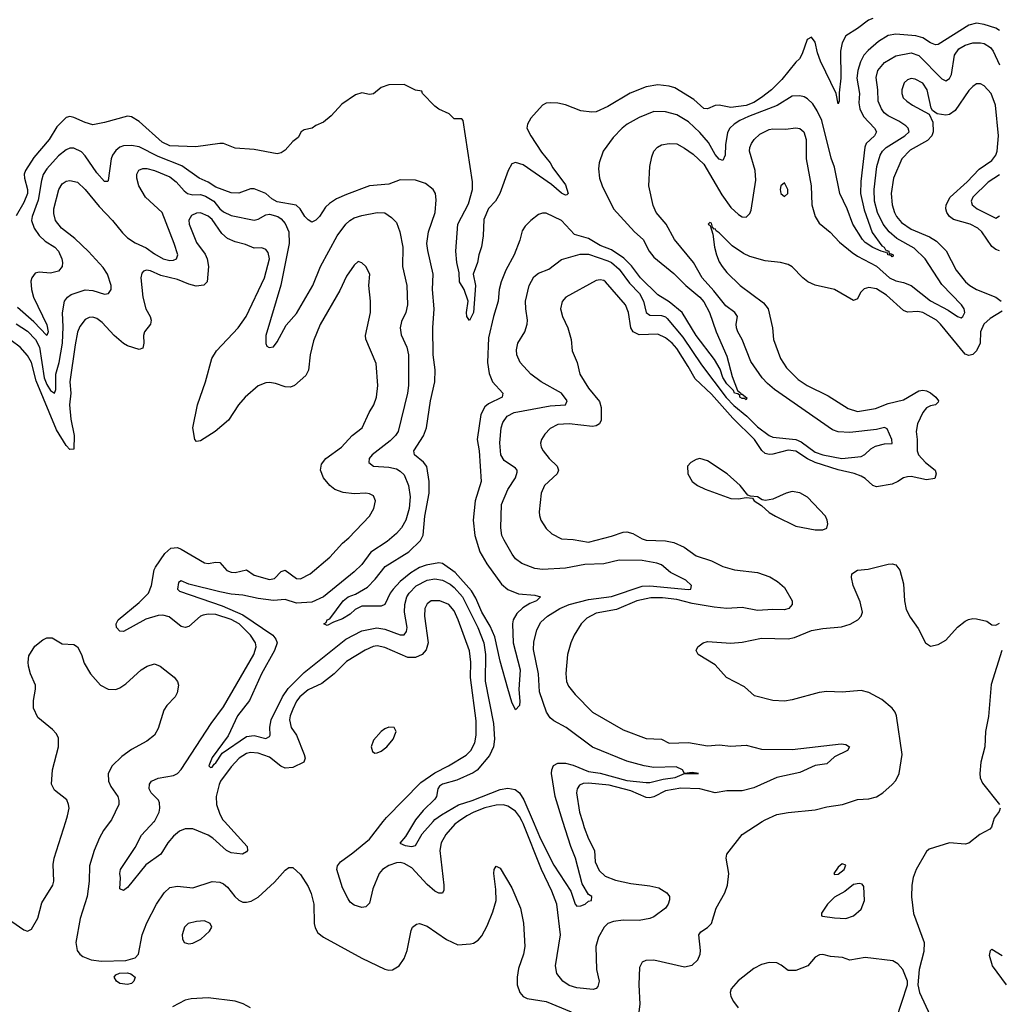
# Model space of a CAD drawing. Header units: inches. Extents: x 1473912 to 1647258, y 640388 to 773423.
# Tile 90 of 256: x 1483409 to 1488509, y 699049 to 704175. Entities that reach past the tile are written whole.
import ezdxf

# ---------------------------------------------------------------- set-up
doc = ezdxf.new("R2010")
doc.units = ezdxf.units.IN
doc.header["$MEASUREMENT"] = 0
doc.layers.add('B4689', color=7, linetype='Continuous')
doc.layers.add('B4780', color=7, linetype='Continuous')

msp = doc.modelspace()

# ---------------------------------------------------------------- linework, layer by layer
at = {"layer": 'B4689', "color": 5}
for points, elevation in [([(1483327.6, 699507.6), (1483430, 699436.8), (1483450, 699429.8), (1483470, 699440.4), (1483502.5, 699497.5), (1483523.3, 699576.7), (1483581.5, 699670), (1483586.2, 699690), (1483583.8, 699776.2), (1483587.5, 699810), (1483648.4, 700000)], 820), ([(1483879.7, 700000), (1483845.9, 699954.1), (1483824.4, 699915.6), (1483795.8, 699850), (1483772.8, 699770), (1483769.9, 699690), (1483759.3, 699610), (1483724.2, 699495.8), (1483701.8, 699370), (1483708.6, 699328.5), (1483721.1, 699310), (1483737.1, 699297.1), (1483780.2, 699280.2), (1483834.1, 699274.1), (1483962, 699277.9), (1484009.7, 699290.3), (1484027.3, 699310), (1484046.1, 699410), (1484070, 699472.3), (1484120.5, 699570), (1484160.9, 699630), (1484190, 699656.8), (1484230, 699663.2), (1484310, 699655), (1484410, 699687.5), (1484450, 699684.7), (1484470, 699675.8), (1484490, 699659.4), (1484529.5, 699609.5), (1484550, 699590.7), (1484570, 699581.4), (1484590, 699580.2), (1484614.1, 699585.9), (1484650, 699607.5), (1484735.8, 699684.2), (1484790, 699747.8), (1484810, 699762), (1484830, 699762), (1484870, 699724.2), (1484910, 699662), (1484926.1, 699626.1), (1484939.5, 699570), (1484940.9, 699470), (1484946.8, 699446.8), (1484961.7, 699421.7), (1484990, 699399.1), (1485190, 699289.3), (1485310, 699231.2), (1485330, 699226.6), (1485350, 699228.5), (1485383.5, 699250), (1485410, 699287.1), (1485425.1, 699330), (1485446.4, 699433.6), (1485454, 699450), (1485473.8, 699466.2), (1485490.3, 699469.7), (1485530, 699456), (1485630, 699385.6), (1485690, 699358.8), (1485756.3, 699363.7), (1485771.9, 699368.1), (1485796.3, 699383.7), (1485814.3, 699405.7), (1485842.4, 699457.6), (1485872.6, 699530), (1485888.6, 699588.6), (1485887.5, 699647.5), (1485877.1, 699730), (1485879.1, 699750), (1485890, 699769), (1485910, 699757.2), (1485970, 699655.1), (1486015.5, 699550), (1486031.9, 699471.9), (1486038.5, 699350), (1486031.4, 699310), (1486005.4, 699234.6), (1485998.2, 699190), (1485999, 699150), (1486012.7, 699110), (1486030.3, 699090.3), (1486050, 699078.7), (1486150, 699064.1), (1486279.8, 699010)], 820), ([(1484474.8, 700000), (1484592.2, 699870), (1484594.4, 699850), (1484590, 699842.4), (1484569.2, 699830.8), (1484510, 699837.2), (1484485.4, 699850), (1484413.9, 699913.9), (1484389.9, 699930), (1484310, 699961.9), (1484270, 699962.1), (1484240.5, 699950), (1484210, 699924.3), (1484179.6, 699890), (1484144.1, 699830), (1484064.6, 699775.4), (1483970, 699657), (1483950, 699641.4), (1483930, 699649.3), (1483933.4, 699706.6), (1483929.3, 699730), (1483933.1, 699750), (1484010, 699864.9), (1484043.6, 699930), (1484109.5, 700000)], 780), ([(1485693.4, 700000), (1485673.8, 699986.2), (1485626.8, 699933.2), (1485603.3, 699890), (1485596, 699850), (1485617.5, 699670), (1485616.6, 699643.4), (1485610, 699628.4), (1485590, 699627), (1485570, 699638), (1485530, 699672), (1485450, 699759.3), (1485410, 699782.7), (1485390, 699786.6), (1485370, 699785.3), (1485330, 699771.2), (1485297.9, 699750), (1485279.6, 699730), (1485246.9, 699650), (1485230, 699575.6), (1485210, 699555.6), (1485190, 699553.8), (1485150, 699564.5), (1485130, 699581.4), (1485118.5, 699598.5), (1485090, 699655.4), (1485059.9, 699750), (1485064, 699770), (1485078.3, 699790), (1485143.2, 699836.8), (1485230.6, 699909.4), (1485300.6, 700000)], 780), ([(1485463.7, 700000), (1485416.6, 699923.4), (1485388.2, 699888.2), (1485415.8, 699875.8), (1485450, 699870.8), (1485470, 699875.4), (1485504.2, 699935.8), (1485560.6, 700000)], 760), ([(1486338.4, 700000), (1486347.1, 699970), (1486370.6, 699910), (1486401, 699850), (1486404.3, 699790), (1486425.7, 699745.7), (1486456.8, 699716.8), (1486510, 699694.4), (1486590, 699677.2), (1486690, 699666.3), (1486735.2, 699655.2), (1486777.8, 699630), (1486791, 699610), (1486792.4, 699592.4), (1486785.4, 699570), (1486770, 699549.2), (1486710, 699504.7), (1486690, 699494.9), (1486634.2, 699485.8), (1486550, 699486.3), (1486499.9, 699480.1), (1486470.7, 699469.3), (1486452.3, 699450), (1486421.4, 699398.6), (1486407.7, 699350), (1486410.7, 699230), (1486424.7, 699170), (1486418.4, 699141.6), (1486409.5, 699130.5), (1486394.6, 699125.4), (1486310, 699135.4), (1486270, 699146.9), (1486236.5, 699170), (1486204.9, 699210), (1486198.7, 699250), (1486223.7, 699410), (1486204.7, 699570), (1486178.6, 699638.6), (1486125.9, 699750), (1486029.5, 699989.5), (1486024, 700000)], 780), ([(1486081.7, 700000), (1486119.2, 699910), (1486190, 699772.5), (1486277.3, 699637.3), (1486299.8, 699570), (1486310, 699560.7), (1486330, 699561.6), (1486352.4, 699570), (1486370, 699586), (1486384.7, 699590), (1486386.8, 699610), (1486370, 699620.5), (1486336.6, 699676.6), (1486301.9, 699810), (1486277.4, 699870), (1486236.8, 700000)], 760), ([(1486633.4, 699010), (1486638.2, 699050), (1486634.4, 699150), (1486637.8, 699242.2), (1486650.2, 699269.8), (1486670, 699278.7), (1486710, 699280.2), (1486870, 699244.9), (1486910, 699253.3), (1486939.4, 699280.6), (1486950.8, 699309.2), (1486952.4, 699330), (1486943.6, 699410), (1486953.9, 699426.1), (1486990, 699448.5), (1487010.2, 699470), (1487035.1, 699550), (1487078.9, 699630), (1487093, 699670), (1487099.7, 699730), (1487087, 699810), (1487090.4, 699830), (1487170, 699932.4), (1487274.8, 700000)], 820), ([(1488477.3, 700000), (1488468.7, 699971.3), (1488459.8, 699960.2), (1488406.9, 699933.1), (1488350, 699888.7), (1488330, 699882), (1488250, 699890.4), (1488142.8, 699857.2), (1488130, 699844.9), (1488076.2, 699750), (1488060.6, 699710), (1488052.6, 699670), (1488050.7, 699609.3), (1488062, 699522), (1488118, 699370), (1488116.1, 699323.9), (1488092, 699230), (1488084, 699150), (1488092.3, 699110), (1488148.2, 698990)], 820), ([(1488546.2, 699150), (1488473.8, 699250), (1488456.6, 699303.4), (1488462, 699330), (1488470, 699335.8), (1488523, 699303)], 780), ([(1487971.7, 698970), (1488031.3, 699150), (1488031.3, 699170), (1488006.8, 699230), (1487980.5, 699260.5), (1487954.9, 699274.9), (1487810, 699292.8), (1487730, 699278.3), (1487692.4, 699292.4), (1487630, 699298.6), (1487590, 699308.5), (1487573, 699307), (1487550, 699293.6), (1487510.9, 699249.1), (1487450, 699224.3), (1487410, 699224.7), (1487373.6, 699253.6), (1487350, 699264.6), (1487310, 699267.1), (1487270, 699256.8), (1487230, 699236.2), (1487148.5, 699171.5), (1487112.8, 699130), (1487107.2, 699110), (1487111.3, 699090), (1487124.2, 699064.2), (1487149.7, 699030)], 820), ([(1484610.2, 699030.2), (1484572.1, 699052.1), (1484530, 699064.8), (1484390, 699082.4), (1484302, 699078), (1484269.9, 699070.1), (1484204.6, 699035.4)], 820)]:
    msp.add_lwpolyline(points, dxfattribs=dict(at, elevation=elevation))
for points, elevation in [([(1487690, 699780.4), (1487670, 699763), (1487646.4, 699730), (1487650, 699725.5), (1487670, 699726.5), (1487700.3, 699750), (1487710, 699774)], 840), ([(1487778.4, 699678.4), (1487750, 699672.5), (1487703.7, 699636.3), (1487650, 699606.8), (1487613.8, 699570), (1487583.1, 699523.1), (1487582.8, 699510), (1487587.5, 699507.5), (1487650, 699498.9), (1487710, 699496.5), (1487750, 699508.8), (1487790, 699543.8), (1487806.3, 699590), (1487802.4, 699662.4), (1487794, 699674)], 840), ([(1484370, 699483.7), (1484330, 699480.9), (1484286, 699470), (1484266, 699450), (1484254.8, 699410), (1484256, 699390), (1484264.7, 699370), (1484290, 699364), (1484310, 699367.7), (1484351.3, 699388.7), (1484397.2, 699430), (1484409.2, 699450), (1484401.2, 699470)], 840), ([(1483970, 699152.3), (1483930, 699158.1), (1483911.9, 699170), (1483900.9, 699190), (1483910, 699202.6), (1483928.6, 699211.4), (1483970, 699212.1), (1483987.8, 699207.8), (1484010.1, 699190), (1484003.6, 699170), (1483990, 699157.8)], 820)]:
    msp.add_lwpolyline(points, close=True, dxfattribs=dict(at, elevation=elevation))
at = {"layer": 'B4780', "color": 5}
for points, elevation in [([(1487850, 704181.4), (1487827.2, 704172.7), (1487770.8, 704129.2), (1487709, 704091), (1487690, 704053.6), (1487682.5, 704010), (1487684.2, 703870), (1487674, 703794), (1487675.3, 703750), (1487670, 703737.2), (1487659.3, 703790), (1487578.1, 703958.1), (1487562.2, 704002.2), (1487550, 704057), (1487530, 704082.9), (1487508.1, 704071.9), (1487482.6, 703997.4), (1487468.2, 703970), (1487450, 703953.6), (1487376.9, 703863.1), (1487323.3, 703810), (1487271, 703769), (1487230, 703743.1), (1487190, 703728.6), (1487110, 703718), (1487050, 703729.1), (1487030, 703727.2), (1486990, 703709.8), (1486970, 703712.5), (1486919.1, 703759.1), (1486819.2, 703819.2), (1486790, 703828.6), (1486730, 703834.8), (1486670, 703825.8), (1486587.2, 703792.8), (1486470, 703723), (1486410, 703695.7), (1486386.9, 703693.1), (1486330, 703699.9), (1486250, 703730.5), (1486210, 703739.2), (1486170, 703742.1), (1486150, 703739.6), (1486130.3, 703730), (1486070, 703662.6), (1486052.5, 703630), (1486049.1, 703610), (1486070, 703569.2), (1486124.9, 703484.9), (1486170.1, 703430.1), (1486183.8, 703403.8), (1486250, 703314.3), (1486263.8, 703270), (1486257.8, 703262.3), (1486250, 703261.1), (1486230, 703272.1), (1486177, 703317), (1486030, 703418.2), (1485990, 703430.9), (1485970, 703423.5), (1485950.9, 703390), (1485908.9, 703270), (1485884.9, 703230), (1485848.5, 703191.5), (1485825, 703135), (1485821, 703050), (1485812.6, 702992.6), (1485798.4, 702950), (1485791.8, 702910), (1485770.2, 702850), (1485781.5, 702790), (1485770.8, 702650), (1485750, 702609), (1485736.9, 702630), (1485734, 702650), (1485742.7, 702710), (1485722, 702770), (1485699, 702810), (1485696.5, 702856.5), (1485684.2, 702910), (1485679.7, 702970), (1485689.8, 703110), (1485744.6, 703215.4), (1485765.4, 703290), (1485766.5, 703330), (1485718, 703650), (1485710, 703658), (1485670, 703658), (1485644, 703684), (1485590, 703709.2), (1485570, 703724), (1485506, 703790), (1485502, 703802), (1485470, 703808), (1485410, 703838), (1485330, 703835.3), (1485290, 703822), (1485250, 703789), (1485230, 703785.2), (1485190, 703794), (1485156.8, 703783.2), (1485085.8, 703734.2), (1485030, 703674), (1484990, 703641.2), (1484950, 703624), (1484930.5, 703609.5), (1484890, 703600.7), (1484874, 703590), (1484858.3, 703561.7), (1484830, 703540.9), (1484790, 703495.1), (1484770, 703480.9), (1484750, 703476), (1484630, 703499.3), (1484530, 703506.4), (1484469.8, 703529.8), (1484450, 703530.8), (1484326.5, 703513.5), (1484190, 703518.4), (1484150, 703536.8), (1484030, 703644.7), (1483990, 703669.6), (1483970, 703672), (1483850, 703638.7), (1483790, 703627.6), (1483750, 703638.7), (1483690, 703666.2), (1483670, 703671.3), (1483650, 703665.1), (1483602.8, 703617.2), (1483562, 703550), (1483482.5, 703457.5), (1483439.6, 703390), (1483432.5, 703370), (1483433.1, 703350), (1483450, 703290.6), (1483450, 703269.5), (1483430, 703222.6), (1483390, 703153.7)], 720), ([(1488510, 704118.3), (1488490, 704130.3), (1488430, 704148.9), (1488390, 704156.1), (1488350, 704145.8), (1488190, 704045.2), (1488176.6, 704043.4), (1488150, 704053.5), (1488110, 704079.7), (1488074, 704090), (1487970, 704098.7), (1487930, 704091.5), (1487878.9, 704061.1), (1487825.2, 704014.8), (1487803.7, 703990), (1487785.1, 703954.9), (1487772.4, 703910), (1487767.5, 703870), (1487781.5, 703790), (1487777.5, 703742.5), (1487781.9, 703710), (1487801.4, 703670), (1487858.6, 703610), (1487869.3, 703590), (1487858.5, 703570), (1487815.7, 703530), (1487808.7, 703511.3), (1487787, 703333), (1487785.9, 703270), (1487804.6, 703184.6), (1487847.1, 703067.1), (1487897.2, 702997.2), (1487908.9, 702990), (1487916.4, 702976.4), (1487932.8, 702970), (1487934.4, 702954.4), (1487942.7, 702957.3), (1487955.3, 702950), (1487956, 702944), (1487950, 702939.5), (1487946.3, 702946.3), (1487928.8, 702950), (1487924.8, 702964.8), (1487917.8, 702962.2), (1487894, 702970), (1487850, 702989.2), (1487810, 703014.6), (1487795.8, 703030), (1487745.8, 703110), (1487715.7, 703190), (1487679, 703270), (1487650, 703406.6), (1487633.5, 703453.5), (1487584.4, 703650), (1487560.9, 703700.9), (1487537.1, 703737.1), (1487510, 703762.7), (1487492.2, 703772.2), (1487470, 703778.9), (1487430, 703775.9), (1487351.3, 703728.7), (1487203.6, 703670), (1487158.5, 703650), (1487128, 703630), (1487105.4, 703610), (1487093.1, 703586.9), (1487082.7, 703522.7), (1487080.7, 703470), (1487070, 703441.6), (1487050, 703448.7), (1487030, 703472.9), (1486994.9, 703534.9), (1486950, 703587.2), (1486890, 703642.4), (1486830, 703679.8), (1486770, 703694.8), (1486710, 703696.2), (1486633.8, 703666.2), (1486571.6, 703630), (1486544.9, 703610), (1486498.2, 703561.8), (1486445.7, 703490), (1486424.6, 703430), (1486422.8, 703397.3), (1486428, 703350), (1486440.2, 703310), (1486499.7, 703190), (1486608.7, 703070), (1486654.3, 703030), (1486685.4, 702970), (1486710, 702938), (1486813.3, 702853.3), (1486877, 702790), (1486950, 702730.6), (1486970, 702705.5), (1486999.2, 702650), (1487035.2, 702550), (1487090, 702423.1), (1487117.1, 702317.1), (1487145.1, 702245.1), (1487162.8, 702230), (1487163.5, 702223.5), (1487170, 702226), (1487194.4, 702205.6), (1487190, 702195.3), (1487182, 702202), (1487170, 702202), (1487158, 702210), (1487158.3, 702218.3), (1487147.4, 702227.4), (1487130, 702229.9), (1487124.2, 702244.2), (1487090, 702279.8), (1487070, 702312.6), (1487055.3, 702355.3), (1487025.7, 702405.7), (1486931.1, 702530), (1486858.3, 702650), (1486790, 702706), (1486730, 702742.1), (1486640.5, 702830), (1486593.5, 702893.5), (1486553.6, 702933.6), (1486490, 702976.3), (1486430, 702998.5), (1486370, 703034.8), (1486296.9, 703056.9), (1486230, 703128.4), (1486150, 703167.3), (1486130, 703168), (1486110, 703159.6), (1486070, 703129.6), (1486040.4, 703099.6), (1486025.1, 703074.9), (1486012.5, 703027.5), (1485982.2, 702950), (1485939.1, 702870), (1485915, 702810), (1485905.2, 702770), (1485899.2, 702710), (1485874.6, 702630), (1485850, 702518.4), (1485844.5, 702390), (1485852.1, 702332.1), (1485870.2, 702290), (1485923.7, 702230), (1485920.3, 702210), (1485850, 702175.7), (1485830, 702159.2), (1485810, 702119.1), (1485790.6, 701990), (1485800.7, 701930), (1485811.2, 701770), (1485779.3, 701670), (1485769, 701570), (1485777.3, 701490), (1485804.6, 701404.6), (1485841.3, 701341.3), (1485916.5, 701236.5), (1485950, 701209), (1486006.1, 701186.1), (1486090, 701179.1), (1486120.7, 701170), (1486098.4, 701150), (1486064.5, 701135.5), (1486027.6, 701112.4), (1485997.4, 701082.6), (1485977.9, 701050), (1485974.3, 701030), (1485978.3, 700930), (1486013.4, 700790), (1486007, 700687), (1486013.2, 700626.8), (1486010, 700605.2), (1485990, 700582.7), (1485970, 700622.7), (1485950, 700692.7), (1485910, 700835.6), (1485882.8, 700962.8), (1485857.3, 701017.3), (1485814.6, 701090), (1485783.9, 701163.9), (1485760.6, 701200.6), (1485676.5, 701296.5), (1485610, 701343.9), (1485590, 701347.4), (1485524.7, 701335.3), (1485490, 701322.5), (1485444.4, 701295.6), (1485389.3, 701250.7), (1485352.2, 701210), (1485337.1, 701190), (1485310, 701129.8), (1485290, 701122.2), (1485190, 701121.8), (1485156, 701104), (1485130, 701080.4), (1485090, 701055.1), (1485042, 701038), (1485010, 701020.5), (1484992.7, 701030), (1485003.9, 701036.1), (1485009.8, 701050), (1485024.1, 701055.9), (1485092.1, 701150), (1485118.9, 701170), (1485156.1, 701184), (1485218.9, 701221.1), (1485258.6, 701261.4), (1485311.7, 701328.3), (1485434.8, 701405.2), (1485495.9, 701464.1), (1485509.5, 701490.5), (1485518.5, 701590), (1485539.6, 701710), (1485541, 701770), (1485528.5, 701848.5), (1485510.4, 701870.4), (1485464.6, 701910), (1485461.1, 701930), (1485510.9, 702009.1), (1485527.1, 702050), (1485546.9, 702190), (1485570.4, 702290), (1485572.1, 702352.1), (1485562.1, 702430), (1485558.7, 702570), (1485566.3, 702670), (1485558, 702770), (1485561.4, 702850), (1485533.2, 702973.1), (1485528.7, 703010), (1485537.3, 703070), (1485572.5, 703170), (1485576.9, 703236.9), (1485573.3, 703270), (1485561.6, 703290), (1485521.6, 703321.6), (1485470, 703339.8), (1485390, 703341.4), (1485330, 703318.8), (1485230.2, 703309.8), (1485110, 703264.4), (1485058.5, 703241.5), (1485021.6, 703218.4), (1485001.4, 703198.6), (1484970, 703149.8), (1484950, 703131.1), (1484930, 703121.3), (1484910, 703132.8), (1484892.8, 703150), (1484869.3, 703189.3), (1484848.6, 703208.6), (1484750, 703225.8), (1484722.2, 703242.2), (1484690, 703269.1), (1484630, 703294.6), (1484610, 703294), (1484550, 703272.3), (1484510, 703273.2), (1484430, 703303.4), (1484390, 703328.2), (1484342.6, 703350), (1484253.6, 703413.6), (1484130, 703461.9), (1484030, 703512.5), (1483990, 703519.5), (1483950, 703517.6), (1483929.7, 703510.3), (1483910, 703494.4), (1483892.3, 703470), (1483885.3, 703450), (1483870, 703338), (1483867.1, 703332.9), (1483850, 703331.8), (1483810, 703376.8), (1483750, 703466.4), (1483730, 703487.1), (1483690, 703506.3), (1483670, 703506.2), (1483650, 703497.7), (1483610, 703465.6), (1483550, 703398.4), (1483531.4, 703368.6), (1483521.7, 703338.3), (1483504.6, 703235.4), (1483473, 703150), (1483470.1, 703130), (1483483.3, 703090), (1483510.7, 703050.7), (1483542.1, 703022.1), (1483591.2, 702990), (1483610.2, 702970), (1483628.2, 702930), (1483631.3, 702910), (1483630.2, 702889.8), (1483610, 702865.3), (1483570, 702855), (1483510, 702859.4), (1483490, 702854.6), (1483471.2, 702830), (1483466.5, 702813.5), (1483469.4, 702770.6), (1483481.3, 702730), (1483550, 702585.3), (1483557, 702550), (1483550.2, 702529.8), (1483481.6, 702601.6), (1483396.6, 702676.6)], 740), ([(1486236.8, 700000), (1486196.3, 700130), (1486177.1, 700250), (1486178.2, 700270), (1486188, 700292), (1486210, 700304), (1486250, 700304.8), (1486290, 700293.8), (1486370, 700261.2), (1486430, 700252), (1486570, 700214.3), (1486670, 700204.1), (1486690, 700204.4), (1486758.8, 700221.2), (1486821.1, 700230), (1486870, 700249.9), (1486942, 700250), (1486910, 700255.8), (1486870, 700250.6), (1486859.5, 700270), (1486825.9, 700285.9), (1486710, 700281.2), (1486660.5, 700290), (1486570, 700315.5), (1486390, 700388.1), (1486254.4, 700490), (1486190, 700524.6), (1486170, 700540.6), (1486151.6, 700570), (1486115.5, 700675.5), (1486109.1, 700770), (1486084, 700896), (1486085.9, 700934.1), (1486100.7, 700999.2), (1486122.5, 701037.5), (1486157.3, 701070), (1486221.2, 701110), (1486270, 701131), (1486370, 701155.5), (1486490, 701172.2), (1486650, 701225.9), (1486690, 701227.4), (1486890, 701207.7), (1486902, 701210), (1486906.7, 701230), (1486876.4, 701256.4), (1486797.2, 701297.2), (1486750, 701336.1), (1486725.9, 701345.9), (1486650, 701359.2), (1486530, 701360.2), (1486450, 701341.5), (1486350, 701337.9), (1486250, 701320.1), (1486130, 701312.6), (1486090, 701317.3), (1486023.7, 701343.7), (1485990, 701367.7), (1485971.8, 701391.8), (1485930, 701466), (1485919.1, 701490), (1485913.4, 701530), (1485916.9, 701650), (1485950, 701729.7), (1485989.2, 701790), (1485998.6, 701818.6), (1485998.3, 701830), (1485990, 701840.3), (1485930, 701880.2), (1485913.5, 701910), (1485908.1, 701971.9), (1485915.8, 702050), (1485923.1, 702076.9), (1485945.8, 702110), (1485983.1, 702130), (1486170, 702164.8), (1486250.1, 702169.9), (1486259.6, 702190), (1486230, 702230.2), (1486123.6, 702290), (1486070.4, 702330), (1486014.3, 702390), (1485996.5, 702430), (1485995.8, 702455.8), (1486002.6, 702490), (1486038, 702550), (1486051, 702589), (1486052.9, 702610), (1486043, 702670), (1486042.7, 702710), (1486061.6, 702790), (1486084.9, 702835.1), (1486110, 702854.8), (1486163.4, 702876.6), (1486230, 702926.6), (1486326.7, 702953.3), (1486370, 702953.3), (1486470, 702920.1), (1486490, 702909.9), (1486530, 702875.9), (1486583.7, 702803.7), (1486635.5, 702750), (1486656.2, 702710), (1486670.7, 702650), (1486690, 702635.9), (1486750, 702634.7), (1486770, 702627.5), (1486779.1, 702619.1), (1486861.3, 702521.3), (1486957.8, 702377.8), (1487087.4, 702207.4), (1487126.3, 702166.3), (1487193.3, 702110), (1487250, 702054.8), (1487310, 702009.4), (1487330, 702002.2), (1487450, 701988.8), (1487477.3, 701977.3), (1487550, 701923.2), (1487590, 701909.4), (1487689.3, 701890.7), (1487790, 701901.4), (1487809, 701911), (1487840, 701940), (1487864.7, 701955.3), (1487910, 701965.9), (1487951.4, 701968.6), (1487949.3, 701990), (1487925.5, 702045.5), (1487910.8, 702050.8), (1487870, 702041.3), (1487730, 702026), (1487670, 702029.6), (1487640.3, 702040.3), (1487338, 702250), (1487300.9, 702280.9), (1487274.6, 702310), (1487215.4, 702395.4), (1487169.2, 702509.2), (1487146.8, 702550), (1487139.5, 702570), (1487139.2, 702590), (1487146.3, 702630), (1487131.1, 702650), (1487084.5, 702684.5), (1487022.4, 702762.4), (1486961.3, 702830), (1486917.3, 702910), (1486818.2, 703030), (1486774.7, 703110), (1486721.5, 703170), (1486706.8, 703206.8), (1486683.2, 703310), (1486689.2, 703410.8), (1486699, 703461), (1486710.2, 703489.8), (1486729.3, 703510.7), (1486750, 703522.6), (1486789.3, 703530.7), (1486830, 703529), (1486870, 703505.8), (1486914, 703474), (1486970, 703422.9), (1487063.5, 703263.5), (1487110, 703197.4), (1487150, 703159.8), (1487170, 703147.9), (1487190, 703147.3), (1487210, 703165.1), (1487216.3, 703183.7), (1487241.1, 703338.9), (1487237.1, 703390), (1487208.3, 703490), (1487210.1, 703510), (1487218.3, 703530), (1487231.8, 703550), (1487261.6, 703578.4), (1487310, 703602.4), (1487330, 703606.7), (1487395.2, 703604.8), (1487450, 703610.8), (1487470, 703607.4), (1487490.7, 703590), (1487503.9, 703550), (1487503.6, 703450), (1487528.8, 703310), (1487531.9, 703210), (1487549.3, 703149.2), (1487570, 703115.4), (1487627.7, 703067.7), (1487675.7, 703015.7), (1487742.4, 702962.4), (1487770, 702943.2), (1487870, 702891.3), (1487936.2, 702830), (1487970, 702814.9), (1488010, 702807.3), (1488050, 702791.6), (1488150, 702711), (1488242.2, 702662.2), (1488290, 702629.8), (1488310, 702622.4), (1488319.3, 702630), (1488328.4, 702650), (1488325.3, 702670), (1488311.5, 702690), (1488210, 702796.8), (1488122.4, 702930), (1488064.9, 702984.9), (1487975.7, 703035.7), (1487934.3, 703070), (1487904.1, 703110), (1487873.8, 703170), (1487858.4, 703230), (1487856.9, 703290), (1487871.5, 703410), (1487889.1, 703470), (1487900.4, 703490), (1487919.4, 703510), (1488017.5, 703570), (1488038.4, 703590), (1488034.7, 703610), (1488022, 703622), (1487985.7, 703645.7), (1487930, 703673.4), (1487909.4, 703690), (1487894.6, 703710), (1487877.9, 703750), (1487875.7, 703810), (1487867.2, 703872.8), (1487876.2, 703910), (1487910, 703951.7), (1487970, 703986), (1488050, 704002.1), (1488090, 703988.6), (1488210, 703866.6), (1488230, 703855.8), (1488250, 703868.5), (1488259.8, 703890), (1488274.8, 703990), (1488297.7, 704022.3), (1488330, 704042), (1488370, 704054.4), (1488410, 704054.9), (1488430, 704050.4), (1488462.9, 704030), (1488477.4, 704010), (1488510, 703940.4)], 760), ([(1488510, 702971.9), (1488490, 702978.1), (1488470, 702993.7), (1488417, 703070), (1488396, 703090), (1488356.2, 703110), (1488270, 703135), (1488249.5, 703149.5), (1488235.7, 703170), (1488230.5, 703190), (1488231.5, 703210), (1488252.2, 703250), (1488341.6, 703330), (1488402.8, 703397.2), (1488470, 703441.2), (1488491, 703469), (1488497.9, 703490), (1488504.1, 703570), (1488489.3, 703730), (1488466.2, 703790), (1488430, 703829.8), (1488410, 703839.8), (1488390, 703840.4), (1488370, 703827.3), (1488350, 703806), (1488278.7, 703701.3), (1488250, 703681.4), (1488230, 703677), (1488184.5, 703684.5), (1488161.1, 703701.1), (1488154.6, 703714.6), (1488133.8, 703810), (1488110, 703843.4), (1488070, 703865.5), (1488050, 703867.7), (1488030, 703861.7), (1488013.4, 703846.6), (1488001, 703810), (1488001.4, 703790), (1488008.5, 703768.5), (1488026.3, 703750), (1488056.4, 703730), (1488142.6, 703682.6), (1488161.8, 703641.8), (1488164.8, 703590), (1488157.4, 703570), (1488135.2, 703544.8), (1488044.1, 703495.9), (1488000.5, 703450), (1487957.8, 703350), (1487945.4, 703270), (1487951.2, 703210), (1487963.4, 703170), (1487973.5, 703150), (1487999.2, 703119.2), (1488050, 703083.3), (1488144.8, 703044.8), (1488181.9, 703021.9), (1488231.2, 702971.2), (1488284.6, 702870), (1488332, 702810), (1488355.5, 702790), (1488390, 702770.1), (1488490, 702729.5), (1488518.2, 702710)], 780), ([(1483391, 702591), (1483450, 702552.9), (1483490.6, 702510), (1483511.5, 702470), (1483536.9, 702310), (1483550, 702275.9), (1483570, 702245), (1483590, 702229.8), (1483596.3, 702250), (1483597.5, 702330), (1483614.5, 702390), (1483631, 702490), (1483635, 702575), (1483630.9, 702649.1), (1483642.8, 702710), (1483657.8, 702730), (1483676.8, 702743.2), (1483750, 702768.3), (1483790, 702764.2), (1483850, 702746), (1483870.4, 702750), (1483885.5, 702770), (1483884.5, 702790), (1483865.2, 702850), (1483844, 702884), (1483767.1, 702967.1), (1483695.7, 703035.7), (1483626.2, 703090), (1483595.8, 703130), (1483586.2, 703166.2), (1483586.5, 703190), (1483612.7, 703290), (1483630, 703319.3), (1483650, 703333.8), (1483670, 703338.2), (1483710, 703328.1), (1483750, 703291.4), (1483821.8, 703201.8), (1483891.6, 703130), (1483944.2, 703064.2), (1483970, 703039.6), (1484010, 703013.1), (1484066.6, 702986.6), (1484110, 702955.2), (1484155.1, 702930), (1484190, 702920.8), (1484210, 702923.5), (1484224.9, 702930), (1484231.7, 702950), (1484213.2, 703010), (1484150.1, 703170), (1484064.4, 703250), (1484028.6, 703310), (1484018.4, 703350), (1484018.6, 703370), (1484028.8, 703391.2), (1484050, 703399.4), (1484070, 703399.5), (1484110, 703389.9), (1484190, 703355.8), (1484223.4, 703330), (1484264.2, 703284.2), (1484283.2, 703270), (1484310, 703262.3), (1484350, 703263.8), (1484376.1, 703256.1), (1484419.6, 703230), (1484450, 703190.5), (1484470, 703175), (1484510, 703154.5), (1484630, 703131.8), (1484650, 703135.3), (1484690, 703157.9), (1484710, 703162.2), (1484753.3, 703150), (1484770, 703138), (1484790, 703113.8), (1484810.3, 703070), (1484811.2, 703010), (1484767.5, 702792.5), (1484689.7, 702530), (1484689.5, 702489.5), (1484694.8, 702474.8), (1484708.1, 702468.1), (1484730, 702472), (1484750, 702498), (1484796, 702584), (1484850, 702645.4), (1484934, 702790), (1484974.4, 702890), (1485062.2, 703050), (1485106.7, 703110), (1485128, 703130), (1485150, 703142.9), (1485190, 703155.2), (1485270.5, 703170.5), (1485310, 703168.7), (1485345, 703145), (1485370, 703118.4), (1485388, 703070), (1485404.1, 702990), (1485401, 702890), (1485424.1, 702790), (1485426.9, 702690), (1485419, 702650), (1485397, 702603), (1485389, 702570), (1485394.3, 702534.3), (1485424.8, 702470), (1485432.7, 702430), (1485432.4, 702270), (1485428, 702230), (1485378.7, 702030), (1485365.8, 702010), (1485337.8, 701982.2), (1485243.1, 701910), (1485227.7, 701890), (1485227.2, 701870), (1485249.9, 701849.9), (1485330, 701844.9), (1485370, 701835.9), (1485390, 701824.8), (1485410, 701804.4), (1485433.6, 701750), (1485441.1, 701690), (1485436.4, 701630), (1485418.8, 701570), (1485395.6, 701530), (1485370, 701499), (1485322.3, 701457.7), (1485237.6, 701402.4), (1485190, 701338.2), (1485150, 701299.8), (1484990, 701170.8), (1484930, 701142.2), (1484850, 701137.2), (1484790, 701155.9), (1484730, 701151.9), (1484650, 701160.8), (1484570, 701178.3), (1484510, 701183.3), (1484450, 701195.4), (1484290, 701236.3), (1484250, 701253.2), (1484234.7, 701245.3), (1484229.8, 701209.8), (1484240.5, 701200.5), (1484463.2, 701123.2), (1484570, 701077.1), (1484726.1, 700970), (1484743, 700950), (1484748.3, 700930), (1484735.7, 700890), (1484667.5, 700770), (1484604.5, 700630), (1484542.4, 700550), (1484493.5, 700446.5), (1484410, 700333.1), (1484393.2, 700290), (1484402, 700282), (1484410, 700283.5), (1484420.5, 700299.5), (1484430, 700305.3), (1484462.9, 700357.1), (1484590, 700443.9), (1484630, 700448), (1484690, 700433.3), (1484710, 700442.7), (1484713.1, 700450), (1484710.9, 700490.9), (1484717.2, 700530), (1484777.2, 700650), (1484806.7, 700693.3), (1484890, 700777), (1485106.3, 700950), (1485190, 700993.5), (1485268.2, 701008.2), (1485310, 701001.4), (1485390, 700972), (1485410, 700972.3), (1485422.3, 700990), (1485425.6, 701010), (1485412.3, 701090), (1485413.3, 701130), (1485424.9, 701170), (1485436.4, 701190), (1485473.2, 701226.8), (1485530, 701256.2), (1485570, 701263.8), (1485610, 701256.4), (1485650, 701235.6), (1485670, 701219.2), (1485714.8, 701170), (1485793.5, 701010), (1485825.6, 700930), (1485833.3, 700870), (1485831.9, 700731.9), (1485875.6, 700510), (1485879.9, 700430), (1485876.1, 700390), (1485855.1, 700344.9), (1485790, 700267.2), (1485770, 700253.5), (1485684.8, 700215.2), (1485610, 700195), (1485594.7, 700185.3), (1485585.4, 700170), (1485577.8, 700130), (1485570, 700116.5), (1485510, 700057.2), (1485469.8, 700010), (1485463.7, 700000)], 760), ([(1488510, 703367), (1488450, 703327.9), (1488371.2, 703250), (1488362, 703230), (1488366.5, 703210), (1488392.8, 703190), (1488490, 703141.8), (1488510, 703154.2)], 760), ([(1484109.5, 700000), (1484110, 700000.5), (1484134.4, 700050), (1484139, 700070), (1484137.3, 700097.3), (1484131.1, 700111.1), (1484092.5, 700150), (1484083.4, 700170), (1484084.3, 700195.7), (1484094.5, 700210), (1484130, 700226.7), (1484210, 700239.5), (1484230, 700250.8), (1484249.2, 700270.8), (1484404.8, 700510), (1484470, 700597.1), (1484628.3, 700870), (1484640.2, 700910), (1484636.2, 700930), (1484610.4, 700970), (1484550.8, 701030), (1484510, 701052.1), (1484430, 701077.7), (1484390, 701080.4), (1484364.4, 701075.6), (1484350, 701068.8), (1484290, 701016.1), (1484270, 701009.9), (1484250, 701015.3), (1484186.5, 701066.5), (1484154.4, 701074.4), (1484130, 701073), (1484066.3, 701053.7), (1483950, 700990.4), (1483930, 700991.1), (1483913.5, 701010), (1483911.7, 701030), (1483921.2, 701050), (1484030, 701141), (1484078.5, 701190), (1484095.7, 701230), (1484108.5, 701310), (1484115.4, 701324.6), (1484163.6, 701396.4), (1484196.4, 701423.6), (1484230, 701426.7), (1484250, 701418.5), (1484370, 701347.3), (1484390, 701344.2), (1484430, 701351.5), (1484450, 701348.4), (1484487.7, 701307.7), (1484510, 701297.9), (1484530, 701297), (1484590, 701310.2), (1484630, 701283.5), (1484710, 701261.2), (1484734.8, 701265.2), (1484770, 701301.8), (1484790, 701308.4), (1484850, 701265.2), (1484870, 701264.1), (1484921.3, 701290), (1485023.4, 701376.6), (1485088.4, 701450), (1485121.9, 701478.1), (1485229.7, 701590), (1485251.8, 701630), (1485260.4, 701670), (1485250, 701695.6), (1485230, 701706.9), (1485210, 701709.8), (1485150, 701706), (1485093, 701713), (1485050, 701728.6), (1485022.6, 701750), (1484989.9, 701789.9), (1484974.8, 701830), (1484980, 701860), (1485002.2, 701890), (1485083.5, 701950), (1485139.1, 702010), (1485190.8, 702050), (1485228.7, 702130), (1485252.8, 702170), (1485265.8, 702210), (1485272.4, 702270), (1485264.9, 702384.9), (1485210.8, 702510.8), (1485209.8, 702530), (1485235, 702650), (1485234.8, 702710), (1485227.2, 702790), (1485230.8, 702850), (1485210, 702889.5), (1485190, 702909.4), (1485170, 702916), (1485150, 702897), (1485110, 702839.7), (1485075.9, 702764.1), (1484972.8, 702587.1), (1484937.9, 702502.1), (1484920.7, 702430), (1484912.6, 702350), (1484898, 702322), (1484838.9, 702270), (1484817.9, 702262.1), (1484790, 702262.5), (1484740.5, 702280.5), (1484710, 702285.4), (1484690, 702284.5), (1484650, 702269.1), (1484582.3, 702210), (1484548.1, 702170), (1484495.9, 702090), (1484426, 702030), (1484350, 701982.3), (1484330, 701978.7), (1484319.7, 701990), (1484310.6, 702050), (1484335, 702170), (1484375.4, 702290), (1484409.1, 702410.9), (1484433.9, 702450), (1484546.1, 702570), (1484587.7, 702630), (1484682.7, 702830), (1484709.8, 702930), (1484702.6, 702962.6), (1484690, 702978.5), (1484670, 702986.2), (1484630, 702985.8), (1484584.2, 703004.2), (1484530, 703017.5), (1484490, 703034.8), (1484461.5, 703061.5), (1484410, 703134.8), (1484390, 703152.5), (1484350, 703169.1), (1484330, 703168.1), (1484303.9, 703156.1), (1484288.9, 703131.1), (1484290.2, 703110), (1484330, 703014), (1484374.5, 702954.5), (1484385.3, 702930), (1484391.5, 702890), (1484384.8, 702810), (1484368.1, 702791.9), (1484327.6, 702787.6), (1484290, 702797.9), (1484230, 702822.9), (1484143.6, 702843.6), (1484090, 702866.5), (1484068.5, 702871.5), (1484053.9, 702866.1), (1484045.2, 702854.8), (1484040.2, 702830), (1484050.1, 702730), (1484065.6, 702670), (1484088.7, 702630), (1484094, 702610), (1484089.4, 702590), (1484059, 702550), (1484052.5, 702530), (1484055, 702490), (1484050, 702465.1), (1484030, 702458.5), (1483970, 702476.7), (1483950, 702488.6), (1483900.2, 702530), (1483838.9, 702598.9), (1483810, 702619.5), (1483790, 702626.8), (1483770, 702625), (1483750, 702613), (1483722.5, 702577.5), (1483710, 702547.8), (1483697.2, 702482.8), (1483670.1, 702290), (1483674.2, 702230), (1483667.4, 702170), (1483675.8, 702095.8), (1483692.7, 702010), (1483690, 701939), (1483670, 701937.4), (1483650, 701958.7), (1483600.3, 702040.3), (1483494.7, 702294.7), (1483470.7, 702390.7), (1483450, 702426.5), (1483410.7, 702470), (1483364.1, 702504.1)], 780), ([(1488523.6, 702656.4), (1488461, 702619), (1488427.3, 702590), (1488411.4, 702550), (1488408.6, 702490), (1488390, 702451.6), (1488370, 702431.3), (1488350, 702425.8), (1488330, 702433.4), (1488202, 702590), (1488181.1, 702610), (1488110, 702649.8), (1488083.8, 702656.2), (1488030, 702651.2), (1488010, 702660.4), (1487921.1, 702741.1), (1487870, 702773.5), (1487830, 702781), (1487805.8, 702774.2), (1487786.2, 702753.8), (1487770, 702721.2), (1487750, 702712), (1487650, 702769.7), (1487550, 702793), (1487512.3, 702810), (1487486, 702830), (1487430, 702887.8), (1487410, 702900.5), (1487370, 702911.3), (1487290, 702919.1), (1487210, 702942.5), (1487176.9, 702956.9), (1487118.1, 702998.1), (1487050, 703065.6), (1487035.1, 703075.1), (1487030, 703085.2), (1487024.7, 703084.7), (1487015.1, 703095.1), (1487010, 703116), (1487001, 703119), (1486992, 703110), (1487002.8, 703102.8), (1487017.3, 703057.3), (1487025.4, 702990), (1487035.5, 702950), (1487050, 702914.4), (1487066, 702890), (1487090, 702859), (1487159.6, 702790), (1487280.2, 702700.2), (1487306, 702670), (1487327.9, 702570), (1487333.6, 702510), (1487369.2, 702410), (1487401.4, 702361.4), (1487461, 702301), (1487508.9, 702270), (1487617, 702217), (1487721.3, 702150), (1487770, 702135.5), (1487863.7, 702150), (1487930, 702177.1), (1488010, 702196.4), (1488090, 702241.9), (1488110, 702245.3), (1488130, 702242.4), (1488150, 702232.9), (1488177.6, 702210), (1488192.2, 702190), (1488190, 702183.7), (1488176.3, 702170), (1488150, 702164.3), (1488130, 702153.8), (1488110.1, 702130), (1488082.2, 702070), (1488075.5, 702030), (1488081.6, 701990), (1488081, 701930), (1488087.9, 701910), (1488124.8, 701870), (1488173.8, 701830), (1488180.4, 701810), (1488173.5, 701786.5), (1488130, 701778.5), (1488050, 701796.2), (1488030, 701795.6), (1488010.1, 701789.9), (1487981.1, 701770), (1487950, 701756.5), (1487870, 701743.2), (1487850, 701750.6), (1487810, 701786.7), (1487790, 701798.7), (1487752.3, 701812.3), (1487670, 701830.9), (1487550, 701869.4), (1487510, 701889.3), (1487450, 701928.8), (1487410, 701933.8), (1487330, 701912.8), (1487310, 701911.2), (1487290, 701916.4), (1487272.4, 701932.4), (1487233.9, 701990), (1487120.7, 702100.7), (1487010, 702224.9), (1486925.3, 702305.3), (1486889.5, 702370), (1486830, 702462.1), (1486806.1, 702490), (1486770, 702519.1), (1486730, 702537.5), (1486634.4, 702534.4), (1486602.3, 702550), (1486590.3, 702570.3), (1486578.5, 702650), (1486562, 702690), (1486458.5, 702810), (1486450, 702816.5), (1486430, 702820.3), (1486410, 702816.5), (1486252.2, 702730), (1486233, 702707), (1486224.9, 702670), (1486234, 702630), (1486261.6, 702570), (1486280.2, 702510), (1486284.7, 702450), (1486311.1, 702390), (1486324.3, 702330), (1486370, 702256.9), (1486426.8, 702186.8), (1486435.3, 702155.3), (1486435, 702090), (1486427.6, 702070), (1486410, 702060.2), (1486390, 702057.3), (1486268.7, 702071.3), (1486210, 702067), (1486170, 702045.7), (1486142.4, 702017.6), (1486124.4, 701990), (1486119.7, 701970), (1486122.8, 701950), (1486133.7, 701930), (1486164.7, 701890), (1486206, 701850), (1486213.6, 701830), (1486206.9, 701810), (1486140.7, 701750), (1486124.2, 701710), (1486112.7, 701612.7), (1486114.3, 701594.3), (1486121.5, 701570), (1486150, 701526.7), (1486178.3, 701498.3), (1486230, 701472.4), (1486290.8, 701469.2), (1486370, 701455), (1486490, 701485.5), (1486550, 701507.2), (1486570, 701508.6), (1486600.3, 701500.3), (1486650, 701471.8), (1486670, 701465.3), (1486770, 701461.2), (1486813.8, 701453.8), (1486868.3, 701428.3), (1486930, 701383), (1487010, 701357.5), (1487070, 701328.9), (1487130, 701311.3), (1487250, 701296.6), (1487314.7, 701274.7), (1487354, 701250), (1487390, 701219), (1487430.2, 701150), (1487430.9, 701130), (1487412.5, 701110), (1487390, 701101.8), (1487330, 701104.3), (1487250, 701098.4), (1487170, 701114.1), (1487090, 701109.9), (1487024.2, 701115.8), (1486910, 701136.1), (1486830, 701156.7), (1486755.5, 701164.5), (1486694.5, 701165.5), (1486621.3, 701150), (1486515.2, 701104.8), (1486410, 701085), (1486361.3, 701058.7), (1486331.3, 701030), (1486295, 700970), (1486277.5, 700930), (1486261.1, 700870), (1486251.2, 700771.2), (1486255.2, 700730), (1486265.5, 700705.5), (1486301, 700661), (1486390, 700569.1), (1486550, 700477.1), (1486670, 700432.3), (1486749.4, 700429.4), (1486790, 700408.5), (1486890, 700412.5), (1486990, 700393.8), (1487050, 700399), (1487110, 700393.1), (1487190, 700398.2), (1487270, 700377.5), (1487430, 700375.7), (1487685.3, 700405.3), (1487710, 700401.3), (1487727.9, 700390), (1487718, 700370), (1487650, 700338), (1487610, 700301.3), (1487550, 700291.4), (1487470, 700256.1), (1487349.8, 700230.2), (1487230, 700176.3), (1487170, 700159.5), (1487090, 700159.5), (1487030, 700150.4), (1486950.2, 700170.2), (1486850, 700174.4), (1486770, 700160.6), (1486710, 700129.4), (1486690, 700123.4), (1486670, 700125), (1486590, 700159.6), (1486478, 700190), (1486370, 700200.7), (1486341.9, 700198.1), (1486323.1, 700190), (1486310.2, 700170), (1486307.8, 700150), (1486323.9, 700050), (1486338.4, 700000)], 780), ([(1487274.8, 700000), (1487290.3, 700010), (1487350, 700036.5), (1487410, 700048.2), (1487550, 700061.1), (1487610, 700076.8), (1487691.4, 700088.6), (1487770, 700115.8), (1487830, 700118.5), (1487870, 700128.3), (1487902.4, 700150), (1487950, 700192.7), (1487970, 700214.5), (1487987.7, 700250), (1488002, 700350), (1487972.8, 700550), (1487966.3, 700570), (1487951, 700591), (1487896.1, 700636.1), (1487830, 700672.2), (1487790, 700682.7), (1487690, 700673.8), (1487610, 700676.8), (1487570, 700672.7), (1487430, 700633.4), (1487390, 700627.9), (1487330, 700630.2), (1487234.6, 700654.6), (1487182.4, 700702.4), (1487088, 700750), (1487030, 700816.4), (1486941, 700870), (1486930.8, 700890), (1486938.8, 700910), (1486966.8, 700930), (1486990, 700938), (1487110, 700928.5), (1487170, 700933.8), (1487270, 700955), (1487410, 700951), (1487441.5, 700958.5), (1487530, 700994.5), (1487590, 701005.8), (1487686.2, 701013.8), (1487731.3, 701028.7), (1487772.8, 701050), (1487790.2, 701070), (1487795.6, 701090), (1487784.5, 701144.5), (1487747.8, 701230), (1487739.1, 701270), (1487741, 701290), (1487770, 701309.3), (1487825.2, 701314.8), (1487930, 701340.9), (1487950, 701342.7), (1487970, 701336), (1487990, 701309), (1488010, 701238), (1488015.6, 701150), (1488024.4, 701104.4), (1488044.9, 701064.9), (1488086.1, 701006.1), (1488124.5, 700930), (1488150, 700914), (1488190, 700922), (1488230, 700944), (1488290, 701011.5), (1488330, 701044.2), (1488347.9, 701052.1), (1488370, 701057.4), (1488390, 701055.8), (1488442.7, 701042.7), (1488470, 701025.2), (1488490, 701022.7), (1488510, 701032.3)], 820), ([(1485300.6, 700000), (1485317.8, 700022.2), (1485496.3, 700203.7), (1485570, 700253.7), (1485641.2, 700290), (1485733.7, 700346.3), (1485757.8, 700370), (1485777.7, 700410), (1485784.6, 700450), (1485784.6, 700524.6), (1485755.4, 700750), (1485758.2, 700830), (1485750, 700889.6), (1485691.9, 701050), (1485670, 701097.2), (1485643.1, 701130), (1485595.1, 701150), (1485550, 701148.9), (1485530, 701134.2), (1485518.6, 701110), (1485516.1, 701070), (1485535.3, 700930), (1485525.2, 700894.8), (1485503.6, 700870), (1485470, 700854.6), (1485430, 700854.5), (1485310, 700906.4), (1485270, 700914.3), (1485248.7, 700911.3), (1485207.1, 700892.9), (1485110, 700834.4), (1485045.2, 700770), (1484981.7, 700718.3), (1484910, 700685.9), (1484866.9, 700650), (1484850, 700627), (1484830, 700585.3), (1484816.1, 700550), (1484813.6, 700530), (1484822.5, 700490), (1484850.1, 700450), (1484889.1, 700350), (1484894.3, 700330), (1484887.2, 700310), (1484830, 700281.1), (1484790, 700278.9), (1484768.2, 700288.2), (1484710, 700335.7), (1484650, 700355.7), (1484610, 700359.9), (1484590, 700354.3), (1484552.1, 700330), (1484510, 700286), (1484454.9, 700210), (1484447.3, 700192.7), (1484431, 700130), (1484433.1, 700090), (1484450, 700038.6), (1484465.8, 700010), (1484474.8, 700000)], 780), ([(1483648.4, 700000), (1483658, 700030), (1483665.6, 700070), (1483663.5, 700090), (1483653.9, 700113.9), (1483590, 700164.5), (1483574.2, 700194.2), (1483579.2, 700270), (1483611.6, 700390), (1483610, 700435.5), (1483598.6, 700458.6), (1483580.3, 700480.3), (1483502.8, 700542.7), (1483480.3, 700590), (1483480.3, 700630), (1483491.4, 700690), (1483490.3, 700710), (1483464.9, 700770), (1483454.9, 700810), (1483452.7, 700830), (1483457.1, 700862.9), (1483487.3, 700912.7), (1483530, 700946.6), (1483550, 700956), (1483577.5, 700957.5), (1483630, 700925.2), (1483690, 700921.2), (1483710, 700909.2), (1483730, 700869.2), (1483745, 700825), (1483777.8, 700770), (1483830, 700710.8), (1483868.8, 700688.8), (1483910, 700687.6), (1483930, 700695.7), (1483962.1, 700717.9), (1484042, 700790), (1484072, 700810), (1484110, 700821.4), (1484140.4, 700810), (1484212.6, 700752.6), (1484229.8, 700730), (1484235.3, 700710), (1484228.7, 700670), (1484217.6, 700650), (1484175, 700605), (1484159.3, 700580.7), (1484130, 700485.5), (1484109.9, 700450.1), (1484070, 700418.6), (1483990, 700375.7), (1483940.5, 700339.5), (1483890, 700290.2), (1483869.3, 700250), (1483871.5, 700210), (1483883.7, 700183.7), (1483920.2, 700130), (1483925.5, 700110), (1483924.5, 700090), (1483887.1, 700010), (1483879.7, 700000)], 820), ([(1488522.2, 700890), (1488466.8, 700713.2), (1488452.4, 700547.6), (1488436.8, 700470), (1488433.1, 700390), (1488411.9, 700310), (1488406.4, 700250), (1488408.8, 700228.8), (1488420.9, 700200.9), (1488509.6, 700090)], 820), ([(1485560.6, 700000), (1485569.7, 700010.3), (1485604, 700036), (1485692.3, 700087.7), (1485763.8, 700110), (1485910, 700166.4), (1485950, 700174.7), (1485987.5, 700167.5), (1486010, 700149.9), (1486034.1, 700114.1), (1486081.7, 700000)], 760), ([(1486024, 700000), (1486010, 700027.2), (1485990, 700054), (1485950, 700080.2), (1485926.6, 700086.6), (1485890, 700086.3), (1485830, 700072.5), (1485772.2, 700050), (1485735.8, 700030), (1485693.4, 700000)], 780), ([(1488513.3, 700070), (1488507.9, 700052.1), (1488482.6, 700017.4), (1488477.3, 700000)], 820)]:
    msp.add_lwpolyline(points, dxfattribs=dict(at, elevation=elevation))
for points, elevation in [([(1487390, 703326), (1487370.8, 703310), (1487367.9, 703290), (1487370.6, 703270), (1487390, 703254.9), (1487407, 703270), (1487407.3, 703290)], 780), ([(1486950, 701889.6), (1486930, 701885.6), (1486902, 701870), (1486886, 701850), (1486886.4, 701810), (1486910, 701770.7), (1486937.3, 701750), (1486977.3, 701730), (1487110, 701682.3), (1487150, 701680.3), (1487190, 701687.3), (1487223.6, 701683.6), (1487232, 701670), (1487270, 701646), (1487310.8, 701610), (1487342.8, 701590), (1487450, 701538.9), (1487550, 701518.7), (1487590, 701519.3), (1487610, 701527.3), (1487616.2, 701550), (1487613, 701570), (1487602.9, 701590), (1487510, 701688.3), (1487470, 701711.8), (1487430, 701717.8), (1487399.1, 701710), (1487330, 701678.7), (1487292, 701672), (1487274.8, 701674.8), (1487250, 701691.6), (1487214, 701694), (1487200.2, 701700.2), (1487158.9, 701750), (1487091.6, 701810), (1486990, 701878)], 820), ([(1485330, 700492), (1485310, 700482.7), (1485290, 700469.2), (1485250, 700424), (1485239.1, 700390), (1485244.9, 700364.9), (1485256.9, 700356.9), (1485270, 700357.3), (1485290, 700366), (1485319.3, 700390), (1485352.7, 700430), (1485369, 700470), (1485358, 700490)], 820)]:
    msp.add_lwpolyline(points, close=True, dxfattribs=dict(at, elevation=elevation))

doc.saveas('drawing.dxf')
